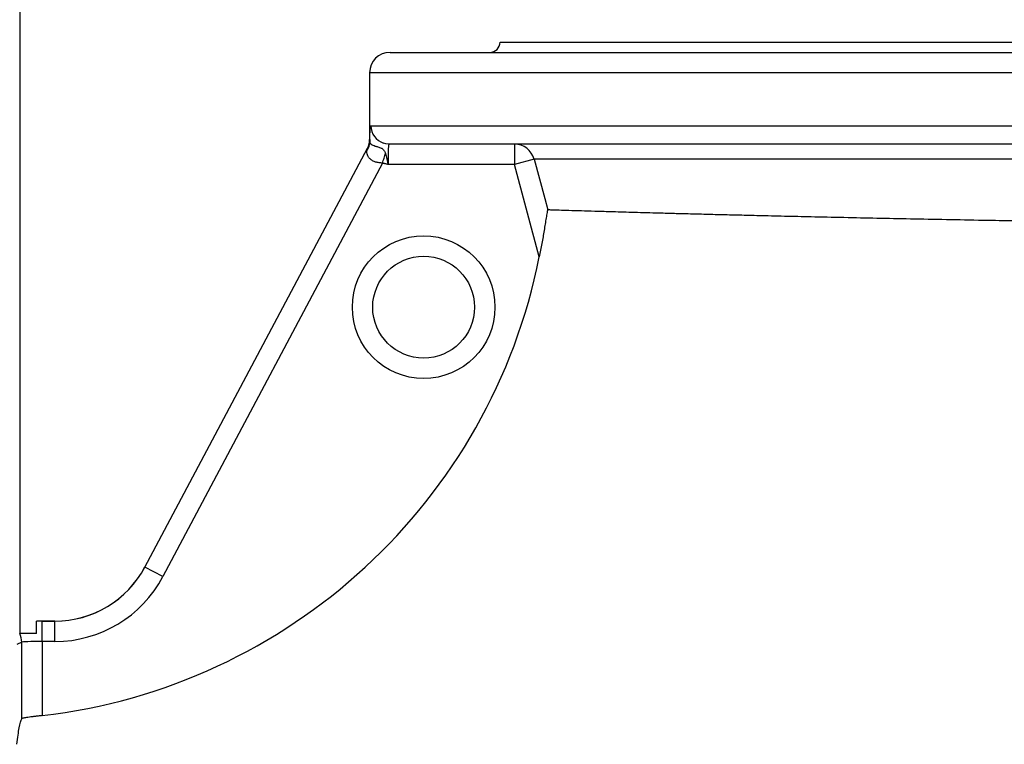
# Model space of a CAD drawing. Header units: millimetres. Extents: x 418 to 3682, y 625 to 3302.
# Tile 14 of 16: x 2698 to 3181, y 1405 to 1761. Entities that reach past the tile are written whole.
import ezdxf

# ---------------------------------------------------------------- set-up
doc = ezdxf.new("R2010")
doc.units = ezdxf.units.MM

msp = doc.modelspace()

# ---------------------------------------------------------------- linework, layer by layer
at = {"color": 7, "linetype": 'Continuous', "lineweight": 25}
for p, q in [((2697.59, 1849.89), (2697.59, 1459.89)), ((2933.35, 1749.89), (3618.35, 1749.89)), ((2879.35, 1744.89), (3672.35, 1744.89)), ((2869.35, 1734.89), (2869.35, 1702.14)), ((2759.04, 1492.44), (2868.3, 1697.93)), ((3673.35, 1699.89), (2878.98, 1699.89)), ((2940.43, 1699.89), (2940.43, 1689.89)), ((2950.07, 1692.48), (2940.43, 1689.89)), ((2875.71, 1690.56), (2767.87, 1487.75)), ((2940.43, 1689.89), (2878.36, 1689.89)), ((2952.61, 1644.53), (2940.43, 1689.89)), ((2767.87, 1487.75), (2759.04, 1492.44)), ((2714.91, 1465.95), (2705.85, 1465.95)), ((2708.56, 1455.91), (2708.56, 1465.9)), ((2708.56, 1465.9), (2714.89, 1465.9)), ((2714.89, 1465.9), (2714.91, 1465.95)), ((2714.89, 1455.91), (2714.89, 1465.9)), ((2698.57, 1455.57), (2696.18, 1454.38)), ((2698.57, 1418.03), (2698.57, 1455.57)), ((2708.56, 1455.91), (2708.56, 1419.55)), ((2714.89, 1455.91), (2708.56, 1455.91))]:
    msp.add_line(p, q, dxfattribs=at)
at = {"color": 1, "linetype": 'Continuous', "lineweight": 25}
for p, q in [((3682.35, 1734.89), (2869.35, 1734.89)), ((2870, 1708.89), (3682.35, 1708.89)), ((2869.35, 1702.14), (2869.35, 1702.15)), ((3602.36, 1692.48), (2950.07, 1692.48))]:
    msp.add_line(p, q, dxfattribs=at)
at = {"color": 7, "linetype": 'Continuous', "lineweight": 25, "flags": 128}
for points in [[(2878.98, 1699.89), (2877.23, 1700.07), (2876.13, 1700.36)], [(2950.07, 1692.48), (2955.25, 1673.17), (2956.75, 1667.6)]]:
    msp.add_lwpolyline(points, dxfattribs=at)
at = {"color": 7, "linetype": 'Continuous', "lineweight": 25}
for radius in [35, 25]:
    msp.add_circle((2895.85, 1619.89), radius, dxfattribs=at)
for centre, radius, start, end in [((2928.35, 1749.89), 5, 270, 0), ((2879.35, 1734.89), 10, 90, 180), ((2860.35, 1702.14), 9, 332, 0.0572), ((2860.36, 1702.15), 9, 332.0001, 0.0041), ((2862.07, 1701.03), 7.34, 325.1536, 359.166), ((2940.42, 1689.91), 9.98, 14.9184, 89.9574), ((2675.85, 1699.89), 282.25, 276.6556, 348.6885), ((2688.56, 1455.56), 10.01, 0.036, 25.6426)]:
    msp.add_arc(centre, radius, start, end, dxfattribs=at)
at = {"color": 1, "linetype": 'Continuous', "lineweight": 25}
msp.add_arc((2879, 1708.89), 9, 179.9743, 251.398, dxfattribs=at)
at = {"color": 7, "linetype": 'Continuous', "lineweight": 25}
for centre, major_axis, ratio, start_param, end_param in [((2714.9, 1515.92), (23.48, 44.16), 0.999727, 3.630204, 4.712389), ((2714.92, 1515.96), (-23.48, -44.16), 0.999805, 0.488611, 1.570796), ((2714.9, 1515.92), (28.17, 52.99), 0.999805, 3.630204, 4.712389), ((2708.56, 1465.56), (20, 0), 0.017455, 1.570796, 1.706838), ((2708.56, 1455.56), (10, 0), 0.03491, 1.570796, 3.106686)]:
    msp.add_ellipse(centre, major_axis=major_axis, ratio=ratio, start_param=start_param, end_param=end_param, dxfattribs=at)
for points, knots in [([(2869.41, 1700.92), (2869.42, 1701.54), (2869.43, 1702.13), (2869.44, 1702.97), (2869.45, 1703.24), (2869.46, 1703.77), (2869.47, 1704.03), (2869.51, 1705.27), (2869.55, 1706.11), (2869.62, 1707.14), (2869.64, 1707.45), (2869.7, 1707.97), (2869.73, 1708.19), (2869.8, 1708.54), (2869.84, 1708.67), (2869.91, 1708.85), (2869.96, 1708.89), (2870, 1708.89)], [0, 0, 0, 0, 0.125, 0.125, 0.1875, 0.1875, 0.25, 0.25, 0.5, 0.5, 0.625, 0.625, 0.75, 0.75, 0.875, 0.875, 1, 1, 1, 1]), ([(2869.35, 1702.15), (2869.36, 1702.16), (2869.36, 1702.13), (2869.37, 1702.03), (2869.37, 1701.95), (2869.39, 1701.63), (2869.4, 1701.32), (2869.41, 1700.92)], [0, 0, 0, 0, 0.25, 0.25, 0.5, 0.5, 1, 1, 1, 1]), ([(2875.71, 1690.56), (2875.42, 1690.59), (2875.12, 1690.6), (2874.53, 1690.65), (2874.24, 1690.68), (2873.37, 1690.8), (2872.8, 1690.93), (2872.01, 1691.18), (2871.75, 1691.28), (2871.26, 1691.49), (2871.02, 1691.61), (2870.35, 1691.99), (2869.95, 1692.27), (2869.43, 1692.73), (2869.27, 1692.89), (2868.98, 1693.21), (2868.85, 1693.38), (2868.51, 1693.89), (2868.33, 1694.23), (2868.09, 1694.95), (2868.02, 1695.32), (2867.99, 1696.07), (2868.02, 1696.44), (2868.1, 1696.84)], [0, 0, 0, 0, 0.0625, 0.0625, 0.125, 0.125, 0.25, 0.25, 0.3125, 0.3125, 0.375, 0.375, 0.5, 0.5, 0.5625, 0.5625, 0.625, 0.625, 0.75, 0.75, 0.875, 0.875, 1, 1, 1, 1]), ([(2868.1, 1696.84), (2868.13, 1696.99), (2868.16, 1697.14), (2868.21, 1697.41), (2868.23, 1697.53), (2868.27, 1697.72), (2868.28, 1697.8), (2868.3, 1697.91), (2868.3, 1697.93), (2868.3, 1697.93)], [0, 0, 0, 0, 0.25, 0.25, 0.5, 0.5, 0.75, 0.75, 1, 1, 1, 1]), ([(2869.41, 1700.92), (2869.42, 1700.7), (2869.49, 1700.51), (2869.68, 1700.24), (2869.75, 1700.15), (2869.93, 1699.98), (2870.03, 1699.89), (2870.37, 1699.65), (2870.65, 1699.5), (2871.29, 1699.21), (2871.66, 1699.07), (2872.28, 1698.87), (2872.49, 1698.8), (2872.94, 1698.67), (2873.18, 1698.6), (2873.68, 1698.45), (2873.95, 1698.37), (2874.49, 1698.18), (2874.77, 1698.08), (2875.2, 1697.87), (2875.33, 1697.79), (2875.59, 1697.62), (2875.71, 1697.53), (2876.05, 1697.24), (2876.23, 1697.03), (2876.54, 1696.58), (2876.66, 1696.35), (2876.88, 1695.86), (2876.97, 1695.61), (2877.06, 1695.34)], [0, 0, 0, 0, 0.125, 0.125, 0.1875, 0.1875, 0.25, 0.25, 0.375, 0.375, 0.5, 0.5, 0.5625, 0.5625, 0.625, 0.625, 0.6875, 0.6875, 0.75, 0.75, 0.78125, 0.78125, 0.8125, 0.8125, 0.875, 0.875, 0.9375, 0.9375, 1, 1, 1, 1]), ([(2878.98, 1699.89), (2878.91, 1699.89), (2878.85, 1699.83), (2878.76, 1699.64), (2878.74, 1699.56), (2878.69, 1699.37), (2878.66, 1699.26), (2878.6, 1698.89), (2878.56, 1698.58), (2878.51, 1698.04), (2878.5, 1697.84), (2878.47, 1697.42), (2878.46, 1697.2), (2878.43, 1696.51), (2878.42, 1696.01), (2878.4, 1695.19), (2878.39, 1694.91), (2878.38, 1694.33), (2878.38, 1693.74), (2878.37, 1693.13), (2878.37, 1692.5), (2878.37, 1692.18), (2878.36, 1691.21), (2878.36, 1690.55), (2878.36, 1689.89)], [0, 0, 0, 0, 0.125, 0.125, 0.1875, 0.1875, 0.25, 0.25, 0.375, 0.375, 0.4375, 0.4375, 0.5, 0.5, 0.625, 0.625, 0.6875, 0.6875, 0.75, 0.8125, 0.8125, 0.875, 0.875, 1, 1, 1, 1]), ([(2875.71, 1690.56), (2875.94, 1691.39), (2876.18, 1692.24), (2876.64, 1693.87), (2876.86, 1694.65), (2877.06, 1695.34)], [0, 0, 0, 0, 0.5, 0.5, 1, 1, 1, 1]), ([(2877.06, 1695.34), (2877.08, 1695.26), (2877.14, 1695.08), (2877.24, 1694.71), (2877.38, 1694.21), (2877.51, 1693.69), (2877.61, 1693.31), (2877.66, 1693.08), (2877.74, 1692.73), (2877.84, 1692.31), (2877.95, 1691.82), (2878.03, 1691.44), (2878.11, 1691.06), (2878.2, 1690.67), (2878.27, 1690.34), (2878.32, 1690.08), (2878.35, 1689.95), (2878.36, 1689.89)], [0, 0, 0, 0, 0.05319, 0.108389, 0.222612, 0.342377, 0.404192, 0.435547, 0.467184, 0.596271, 0.662162, 0.728784, 0.796008, 0.863705, 0.931744, 0.97135, 1, 1, 1, 1]), ([(2878.36, 1689.89), (2878.25, 1689.92), (2878.03, 1689.97), (2877.7, 1690.05), (2877.37, 1690.13), (2877.03, 1690.21), (2876.7, 1690.3), (2876.37, 1690.38), (2876.04, 1690.47), (2875.82, 1690.53), (2875.71, 1690.56)], [0, 0, 0, 0, 0.1250028, 0.2500035, 0.375, 0.4999925, 0.6249828, 0.7499755, 0.8749778, 1, 1, 1, 1]), ([(2956.75, 1667.6), (2956.73, 1667.6), (2956.71, 1667.56), (2956.65, 1667.44), (2956.63, 1667.34), (2956.56, 1667.1), (2956.53, 1666.96), (2956.47, 1666.64), (2956.43, 1666.46), (2956.33, 1665.9), (2956.26, 1665.48), (2956.11, 1664.6), (2956.03, 1664.13), (2955.8, 1662.69), (2955.64, 1661.7), (2955.32, 1659.65), (2955.15, 1658.6), (2954.8, 1656.47), (2954.62, 1655.4), (2954.24, 1653.25), (2954.05, 1652.17), (2953.47, 1648.91), (2953.05, 1646.73), (2952.61, 1644.53)], [0, 0, 0, 0, 0.03125, 0.03125, 0.0625, 0.0625, 0.09375, 0.09375, 0.125, 0.125, 0.1875, 0.1875, 0.25, 0.25, 0.375, 0.375, 0.5, 0.5, 0.625, 0.625, 0.75, 0.75, 1, 1, 1, 1]), ([(3592.79, 1656.96), (3592.81, 1656.96), (3592.85, 1656.96), (3592.5, 1656.96), (3591.76, 1656.97), (3590.34, 1656.98), (3587.92, 1657), (3584.49, 1657.04), (3580.8, 1657.07), (3577.29, 1657.1), (3573.47, 1657.14), (3569.4, 1657.18), (3564.95, 1657.22), (3559.1, 1657.28), (3551.51, 1657.35), (3542.18, 1657.45), (3532.37, 1657.55), (3522.22, 1657.65), (3511.35, 1657.76), (3500.8, 1657.87), (3490.8, 1657.98), (3481.8, 1658.08), (3472.8, 1658.17), (3463.84, 1658.27), (3454.62, 1658.38), (3443.13, 1658.51), (3429.18, 1658.67), (3414.45, 1658.84), (3401.25, 1659), (3390.11, 1659.14), (3379.17, 1659.28), (3368.44, 1659.41), (3357.57, 1659.55), (3344.22, 1659.73), (3328.32, 1659.94), (3311.9, 1660.17), (3297.44, 1660.38), (3285.4, 1660.55), (3273.73, 1660.73), (3262.43, 1660.9), (3251.13, 1661.08), (3237.42, 1661.29), (3221.34, 1661.55), (3203.97, 1661.85), (3187.74, 1662.13), (3171.55, 1662.42), (3154.54, 1662.74), (3137.07, 1663.08), (3120.25, 1663.42), (3103.83, 1663.76), (3088.57, 1664.09), (3074.46, 1664.41), (3062.55, 1664.69), (3051.89, 1664.94), (3042.37, 1665.18), (3033.25, 1665.41), (3024.8, 1665.62), (3017.02, 1665.83), (3010.11, 1666.02), (3003.77, 1666.19), (2997.97, 1666.35), (2992.51, 1666.51), (2986.31, 1666.69), (2979.69, 1666.88), (2972.86, 1667.09), (2966.95, 1667.27), (2962.16, 1667.42), (2958.59, 1667.54), (2957.36, 1667.58), (2956.75, 1667.6)], [0, 0, 0, 0, 0.004599, 0.016112, 0.027683, 0.039254, 0.058275, 0.077361, 0.090037, 0.102733, 0.114245, 0.125756, 0.137326, 0.148895, 0.167914, 0.186997, 0.204005, 0.221072, 0.238186, 0.255359, 0.268054, 0.280769, 0.292297, 0.303825, 0.315412, 0.326998, 0.346045, 0.365157, 0.377852, 0.390566, 0.402094, 0.413622, 0.425208, 0.436794, 0.45584, 0.47495, 0.487657, 0.500382, 0.51192, 0.523458, 0.535055, 0.546651, 0.565714, 0.584841, 0.600959, 0.617115, 0.636825, 0.656606, 0.675687, 0.694834, 0.715138, 0.732178, 0.749265, 0.763091, 0.776942, 0.790899, 0.804883, 0.817597, 0.83033, 0.841876, 0.853422, 0.865027, 0.876631, 0.895708, 0.914851, 0.935979, 0.957219, 0.978551, 1, 1, 1, 1]), ([(2705.85, 1459.89), (2705.85, 1460.78), (2705.85, 1461.59), (2705.85, 1462.68), (2705.85, 1463.03), (2705.85, 1463.66), (2705.85, 1463.95), (2705.85, 1464.35), (2705.85, 1464.47), (2705.85, 1464.71), (2705.85, 1464.82), (2705.85, 1465.13), (2705.85, 1465.3), (2705.85, 1465.59), (2705.85, 1465.7), (2705.85, 1465.85), (2705.85, 1465.89), (2705.85, 1465.9)], [0, 0, 0, 0, 0.25, 0.25, 0.375, 0.375, 0.5, 0.5, 0.5625, 0.5625, 0.625, 0.625, 0.75, 0.75, 0.875, 0.875, 1, 1, 1, 1]), ([(2705.85, 1459.89), (2704.7, 1459.89), (2703.63, 1459.89), (2702.39, 1459.89), (2702.15, 1459.89), (2701.69, 1459.89), (2701.46, 1459.89), (2700.81, 1459.89), (2700.41, 1459.89), (2699.85, 1459.89), (2699.67, 1459.89), (2699.34, 1459.89), (2699.18, 1459.89), (2698.75, 1459.89), (2698.5, 1459.89), (2698.18, 1459.89), (2698.09, 1459.89), (2697.93, 1459.89), (2697.86, 1459.89), (2697.68, 1459.89), (2697.61, 1459.89), (2697.58, 1459.89)], [0, 0, 0, 0, 0.25, 0.25, 0.3125, 0.3125, 0.375, 0.375, 0.5, 0.5, 0.5625, 0.5625, 0.625, 0.625, 0.75, 0.75, 0.8125, 0.8125, 0.875, 0.875, 1, 1, 1, 1]), ([(2696.18, 1405.49), (2696.57, 1408.82), (2696.97, 1411.53), (2697.76, 1415.72), (2698.16, 1417.19), (2698.57, 1418.03)], [0, 0, 0, 0, 0.5, 0.5, 1, 1, 1, 1]), ([(2708.56, 1419.55), (2707.92, 1419.47), (2707.28, 1419.4), (2706.35, 1419.29), (2706.04, 1419.25), (2705.42, 1419.18), (2705.12, 1419.14), (2704.23, 1419.04), (2703.66, 1418.97), (2702.59, 1418.83), (2702.08, 1418.77), (2701.16, 1418.64), (2700.75, 1418.58), (2700.19, 1418.49), (2700.02, 1418.46), (2699.7, 1418.4), (2699.56, 1418.37), (2699.17, 1418.29), (2698.97, 1418.24), (2698.67, 1418.13), (2698.59, 1418.08), (2698.57, 1418.03)], [0, 0, 0, 0, 0.125, 0.125, 0.1875, 0.1875, 0.25, 0.25, 0.375, 0.375, 0.5, 0.5, 0.625, 0.625, 0.6875, 0.6875, 0.75, 0.75, 0.875, 0.875, 1, 1, 1, 1])]:
    msp.add_open_spline(points, degree=3, knots=knots, dxfattribs=at)

doc.saveas('drawing.dxf')
